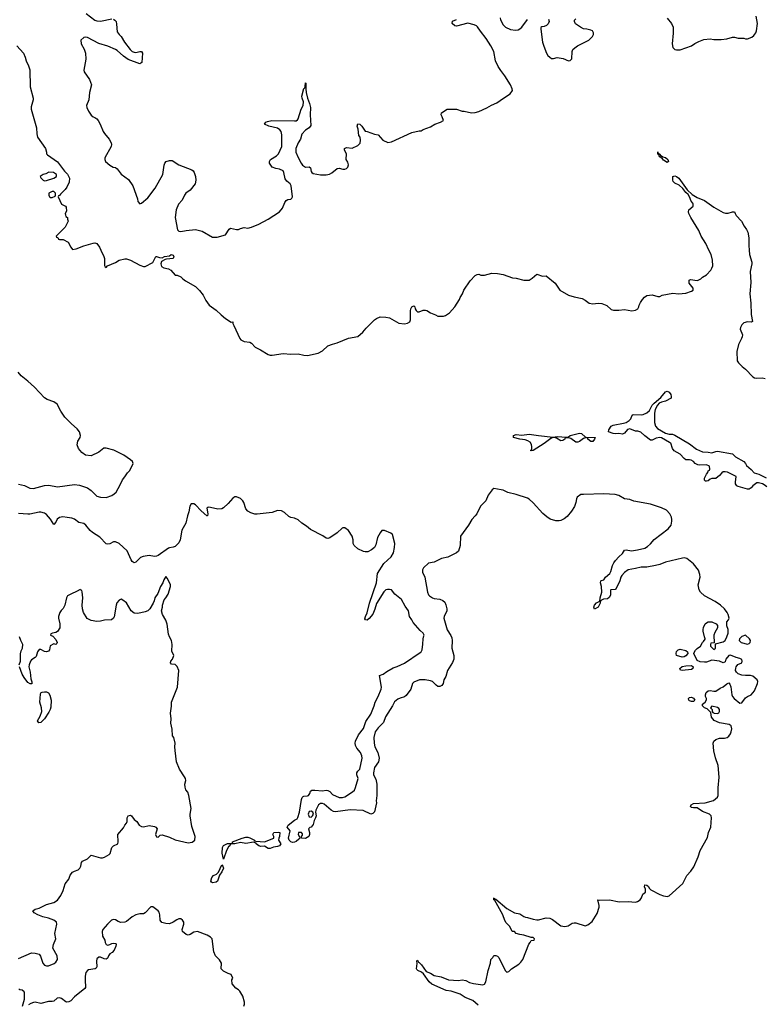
# Model space of a CAD drawing. Header units: inches. Extents: x 2396598 to 2566999, y 262085 to 451979.
# Tile 160 of 256: x 2421943 to 2429931, y 411909 to 422471. Entities that reach past the tile are written whole.
import ezdxf

# ---------------------------------------------------------------- set-up
doc = ezdxf.new("R2010")
doc.units = ezdxf.units.IN
doc.header["$MEASUREMENT"] = 0
doc.layers.add('C4421', color=7, linetype='Continuous')
doc.layers.add('C4422', color=7, linetype='Continuous')

msp = doc.modelspace()

# ---------------------------------------------------------------- linework, layer by layer
at = {"layer": 'C4421', "color": 5}
for points, elevation in [([(2422812, 420000), (2422846, 419930), (2422851, 419910), (2422853, 419833), (2422858, 419818), (2422870, 419814), (2422886, 419830), (2422970, 419865), (2423010, 419891), (2423070, 419905), (2423090, 419905), (2423130, 419891), (2423230, 419838), (2423270, 419822), (2423290, 419822), (2423370, 419865), (2423402, 419930), (2423410, 419932), (2423441, 419921), (2423470, 419917), (2423498, 419930), (2423550, 419939), (2423569, 419950), (2423590, 419945), (2423596, 419930), (2423590, 419909), (2423517, 419903), (2423502, 419898), (2423465, 419875), (2423458, 419850), (2423464, 419824), (2423490, 419810), (2423539, 419799), (2423564, 419784), (2423610, 419731), (2423631, 419731), (2423670, 419711), (2423692, 419690), (2423722, 419670), (2423830, 419607), (2423870, 419566), (2423910, 419516), (2423940, 419460), (2423976, 419410), (2424050, 419355), (2424103, 419303), (2424150, 419264), (2424210, 419226), (2424231, 419231), (2424231, 419210), (2424239, 419190), (2424304, 419050), (2424316, 419036), (2424350, 419017), (2424410, 419011), (2424430, 419001), (2424470, 418956), (2424526, 418930), (2424610, 418878), (2424630, 418871), (2424650, 418871), (2424770, 418891), (2424850, 418884), (2424930, 418887), (2424991, 418871), (2425030, 418867), (2425145, 418895), (2425190, 418918), (2425250, 418971), (2425298, 418990), (2425350, 419004), (2425470, 419054), (2425570, 419071), (2425623, 419117), (2425659, 419161), (2425749, 419250), (2425770, 419266), (2425810, 419283), (2425870, 419281), (2425910, 419271), (2426010, 419215), (2426070, 419207), (2426105, 419215), (2426129, 419231), (2426134, 419250), (2426137, 419270), (2426134, 419346), (2426139, 419370), (2426149, 419391), (2426170, 419402), (2426182, 419390), (2426185, 419370), (2426196, 419350), (2426210, 419336), (2426230, 419336), (2426270, 419355), (2426295, 419355), (2426310, 419351), (2426350, 419326), (2426405, 419305), (2426430, 419291), (2426489, 419291), (2426510, 419298), (2426553, 419327), (2426610, 419392), (2426662, 419470), (2426669, 419490), (2426694, 419530), (2426709, 419570), (2426775, 419670), (2426830, 419725), (2426850, 419738), (2426870, 419742), (2426890, 419731), (2426930, 419731), (2427009, 419751), (2427070, 419748), (2427130, 419737), (2427230, 419701), (2427270, 419698), (2427350, 419676), (2427410, 419678), (2427442, 419698), (2427490, 419741), (2427550, 419721), (2427590, 419724), (2427686, 419646), (2427736, 419570), (2427830, 419516), (2427890, 419496), (2427979, 419479), (2428010, 419463), (2428051, 419431), (2428090, 419424), (2428150, 419431), (2428190, 419427), (2428243, 419403), (2428290, 419361), (2428315, 419355), (2428370, 419354), (2428430, 419363), (2428510, 419349), (2428550, 419356), (2428573, 419370), (2428585, 419390), (2428589, 419410), (2428603, 419437), (2428625, 419470), (2428646, 419494), (2428670, 419511), (2428730, 419519), (2428790, 419503), (2428810, 419503), (2428835, 419515), (2428950, 419536), (2429010, 419531), (2429090, 419536), (2429150, 419558), (2429168, 419570), (2429169, 419590), (2429126, 419646), (2429125, 419675), (2429138, 419682), (2429210, 419674), (2429223, 419677), (2429249, 419691), (2429269, 419710), (2429310, 419735), (2429357, 419783), (2429370, 419805), (2429378, 419830), (2429376, 419890), (2429361, 419950), (2429338, 420000)], 40), ([(2429769, 420000), (2429773, 419950), (2429797, 419870), (2429797, 419850), (2429781, 419770), (2429788, 419650), (2429776, 419530), (2429788, 419430), (2429791, 419309), (2429806, 419234), (2429795, 419225), (2429750, 419230), (2429710, 419219), (2429690, 419199), (2429677, 419170), (2429671, 419150), (2429696, 419090), (2429695, 419070), (2429688, 419050), (2429653, 418987), (2429635, 418910), (2429642, 418810), (2429656, 418790), (2429693, 418750), (2429730, 418720), (2429810, 418639), (2429825, 418630), (2429850, 418625), (2429910, 418628), (2429942, 418622)], 40), ([(2421930, 417488), (2421993, 417473), (2422050, 417446), (2422090, 417441), (2422210, 417475), (2422256, 417476), (2422350, 417461), (2422530, 417486), (2422584, 417476), (2422670, 417448), (2422710, 417421), (2422770, 417361), (2422810, 417348), (2422870, 417345), (2422930, 417367), (2422957, 417383), (2422977, 417403), (2423020, 417480), (2423044, 417536), (2423072, 417568), (2423099, 417610), (2423126, 417634), (2423159, 417710), (2423153, 417730), (2423133, 417750), (2423059, 417799), (2422954, 417854), (2422870, 417876), (2422846, 417874), (2422790, 417832), (2422710, 417793), (2422650, 417801), (2422608, 417828), (2422573, 417870), (2422561, 417910), (2422568, 417950), (2422590, 417990), (2422594, 418010), (2422584, 418050), (2422561, 418081), (2422497, 418137), (2422427, 418207), (2422384, 418270), (2422346, 418346), (2422310, 418370), (2422237, 418397), (2422210, 418415), (2422101, 418530), (2422030, 418594), (2421959, 418650), (2421926, 418690)], 40), ([(2429959, 417459), (2429930, 417481), (2429911, 417491), (2429870, 417503), (2429850, 417501), (2429810, 417469), (2429792, 417448), (2429770, 417436), (2429750, 417436), (2429650, 417464), (2429637, 417470), (2429624, 417490), (2429621, 417510), (2429629, 417570), (2429536, 417616), (2429510, 417622), (2429490, 417620), (2429474, 417610), (2429450, 417581), (2429412, 417550), (2429370, 417549), (2429350, 417542), (2429330, 417525), (2429310, 417519), (2429301, 417521), (2429289, 417530), (2429290, 417554), (2429310, 417594), (2429327, 417613), (2429328, 417632), (2429342, 417638), (2429346, 417650), (2429342, 417682), (2429310, 417694), (2429233, 417693), (2429217, 417697), (2429190, 417709), (2429172, 417732), (2429145, 417745), (2429130, 417749), (2429090, 417749), (2429070, 417764), (2429030, 417809), (2428966, 417846), (2428947, 417870), (2428927, 417927), (2428916, 417936), (2428830, 417984), (2428810, 417989), (2428770, 417981), (2428730, 417961), (2428710, 417961), (2428650, 418005), (2428605, 418045), (2428576, 418056), (2428550, 418058), (2428490, 418080), (2428464, 418076), (2428430, 418036), (2428410, 418023), (2428371, 418031), (2428333, 418027), (2428310, 418030), (2428261, 418050), (2428262, 418070), (2428288, 418112), (2428310, 418120), (2428419, 418141), (2428450, 418150), (2428483, 418170), (2428498, 418190), (2428513, 418227), (2428525, 418235), (2428610, 418232), (2428630, 418236), (2428670, 418254), (2428700, 418280), (2428730, 418336), (2428750, 418358), (2428823, 418417), (2428870, 418479), (2428890, 418484), (2428910, 418475), (2428927, 418450), (2428933, 418430), (2428931, 418409), (2428870, 418377), (2428830, 418369), (2428804, 418356), (2428785, 418335), (2428759, 418290), (2428752, 418250), (2428752, 418150), (2428763, 418110), (2428784, 418084), (2428870, 418036), (2428910, 418025), (2428945, 418025), (2428970, 418015), (2429130, 417922), (2429205, 417865), (2429270, 417834), (2429330, 417833), (2429370, 417824), (2429410, 417839), (2429430, 417841), (2429590, 417812), (2429621, 417781), (2429710, 417731), (2429730, 417711), (2429741, 417690), (2429790, 417647), (2429822, 417610), (2429874, 417594), (2429950, 417556)], 20), ([(2427029, 413048), (2427034, 413046), (2427034, 413034), (2427041, 413039), (2427050, 413038), (2427170, 412936), (2427250, 412891), (2427310, 412878), (2427350, 412851), (2427370, 412843), (2427390, 412841), (2427450, 412821), (2427490, 412816), (2427510, 412816), (2427590, 412837), (2427630, 412833), (2427659, 412819), (2427750, 412751), (2427790, 412745), (2427826, 412750), (2427870, 412778), (2427890, 412781), (2427910, 412781), (2428010, 412752), (2428038, 412762), (2428083, 412797), (2428138, 412882), (2428159, 412950), (2428159, 412970), (2428146, 413030), (2428165, 413025), (2428270, 413031), (2428373, 413007), (2428470, 413011), (2428550, 413005), (2428570, 413011), (2428598, 413030), (2428615, 413050), (2428629, 413091), (2428658, 413110), (2428655, 413145), (2428645, 413170), (2428650, 413191), (2428670, 413186), (2428690, 413173), (2428696, 413156), (2428715, 413135), (2428810, 413088), (2428850, 413071), (2428870, 413067), (2428890, 413066), (2428910, 413071), (2429057, 413203), (2429101, 413290), (2429144, 413336), (2429177, 413383), (2429223, 413490), (2429243, 413557), (2429322, 413698), (2429333, 413750), (2429359, 413810), (2429364, 413910), (2429361, 413930), (2429343, 413950), (2429270, 413976), (2429210, 414016), (2429170, 414015), (2429150, 414021), (2429138, 414030), (2429145, 414050), (2429170, 414063), (2429298, 414070), (2429385, 414095), (2429428, 414130), (2429438, 414150), (2429436, 414230), (2429446, 414346), (2429436, 414470), (2429409, 414551), (2429390, 414626), (2429384, 414710), (2429389, 414731), (2429410, 414751), (2429450, 414763), (2429504, 414764), (2429532, 414770), (2429550, 414785), (2429568, 414810), (2429577, 414830), (2429582, 414862), (2429575, 414895), (2429555, 414910), (2429450, 414929), (2429394, 414954), (2429365, 414990), (2429358, 415038), (2429318, 415078), (2429290, 415089), (2429269, 415110), (2429268, 415130), (2429298, 415150), (2429310, 415174), (2429312, 415190), (2429301, 415210), (2429299, 415230), (2429308, 415252), (2429328, 415272), (2429350, 415276), (2429390, 415267), (2429410, 415269), (2429459, 415301), (2429490, 415315), (2429530, 415347), (2429550, 415356), (2429562, 415342), (2429573, 415313), (2429584, 415230), (2429591, 415210), (2429609, 415189), (2429670, 415140), (2429690, 415144), (2429730, 415197), (2429750, 415211), (2429790, 415227), (2429827, 415270), (2429859, 415350), (2429863, 415370), (2429856, 415390), (2429809, 415430), (2429784, 415436), (2429730, 415434), (2429690, 415439), (2429650, 415452), (2429634, 415470), (2429624, 415490), (2429625, 415515), (2429630, 415530), (2429647, 415553), (2429690, 415572), (2429694, 415590), (2429690, 415608), (2429670, 415619), (2429630, 415629), (2429570, 415653), (2429550, 415649), (2429518, 415610), (2429510, 415582), (2429490, 415573), (2429450, 415588), (2429370, 415601), (2429310, 415580), (2429290, 415579), (2429242, 415582), (2429210, 415598), (2429177, 415670), (2429179, 415681), (2429193, 415707), (2429210, 415725), (2429248, 415750), (2429268, 415790), (2429280, 415800), (2429296, 415824), (2429298, 415830), (2429289, 415849), (2429275, 415910), (2429275, 415930), (2429278, 415950), (2429298, 415990), (2429310, 416002), (2429330, 416012), (2429370, 416012), (2429414, 415990), (2429431, 415971), (2429430, 415946), (2429402, 415898), (2429391, 415870), (2429394, 415786), (2429358, 415782), (2429354, 415770), (2429354, 415750), (2429390, 415714), (2429406, 415730), (2429406, 415774), (2429490, 415798), (2429510, 415812), (2429529, 415850), (2429542, 415890), (2429542, 415930), (2429529, 415970), (2429528, 416010), (2429548, 416032), (2429555, 416050), (2429545, 416090), (2429533, 416110), (2429503, 416150), (2429463, 416190), (2429405, 416230), (2429290, 416290), (2429247, 416330), (2429233, 416353), (2429224, 416390), (2429222, 416410), (2429244, 416490), (2429240, 416520), (2429226, 416566), (2429170, 416635), (2429099, 416690), (2429070, 416698), (2429055, 416695), (2428872, 416650), (2428810, 416625), (2428765, 416615), (2428670, 416599), (2428610, 416599), (2428550, 416582), (2428470, 416570), (2428430, 416542), (2428404, 416510), (2428393, 416490), (2428382, 416450), (2428338, 416362), (2428330, 416357), (2428286, 416354), (2428281, 416350), (2428281, 416299), (2428268, 416272), (2428250, 416257), (2428206, 416254), (2428178, 416242), (2428172, 416228), (2428171, 416210), (2428150, 416169), (2428110, 416148), (2428101, 416170), (2428110, 416191), (2428130, 416215), (2428168, 416232), (2428169, 416270), (2428189, 416331), (2428184, 416390), (2428175, 416430), (2428178, 416450), (2428184, 416456), (2428210, 416462), (2428229, 416490), (2428274, 416530), (2428284, 416550), (2428303, 416617), (2428316, 416644), (2428334, 416670), (2428369, 416710), (2428410, 416746), (2428430, 416779), (2428450, 416782), (2428507, 416773), (2428570, 416782), (2428650, 416802), (2428680, 416820), (2428712, 416848), (2428750, 416893), (2428901, 417010), (2428933, 417050), (2428941, 417090), (2428939, 417110), (2428935, 417135), (2428919, 417170), (2428882, 417210), (2428830, 417233), (2428710, 417273), (2428530, 417306), (2428490, 417323), (2428430, 417332), (2428370, 417367), (2428330, 417379), (2428210, 417383), (2427990, 417379), (2427964, 417376), (2427925, 417350), (2427916, 417330), (2427911, 417290), (2427894, 417250), (2427862, 417198), (2427817, 417143), (2427784, 417116), (2427750, 417098), (2427730, 417094), (2427696, 417096), (2427634, 417114), (2427598, 417138), (2427555, 417175), (2427450, 417289), (2427410, 417327), (2427390, 417338), (2427270, 417377), (2427179, 417399), (2427130, 417423), (2427110, 417428), (2427030, 417440), (2427010, 417428), (2426969, 417370), (2426942, 417310), (2426888, 417252), (2426846, 417170), (2426831, 417149), (2426792, 417110), (2426757, 417050), (2426671, 416930), (2426668, 416832), (2426649, 416770), (2426628, 416752), (2426536, 416704), (2426468, 416692), (2426390, 416653), (2426330, 416640), (2426276, 416590), (2426265, 416570), (2426266, 416546), (2426290, 416490), (2426317, 416330), (2426330, 416301), (2426338, 416290), (2426370, 416269), (2426390, 416262), (2426450, 416256), (2426482, 416242), (2426503, 416223), (2426514, 416194), (2426525, 416150), (2426524, 416130), (2426496, 416070), (2426493, 416050), (2426530, 415925), (2426570, 415865), (2426579, 415839), (2426584, 415810), (2426578, 415730), (2426601, 415650), (2426600, 415610), (2426586, 415574), (2426533, 415490), (2426514, 415426), (2426493, 415390), (2426486, 415350), (2426473, 415327), (2426450, 415317), (2426430, 415319), (2426410, 415332), (2426370, 415371), (2426350, 415379), (2426292, 415388), (2426232, 415388), (2426170, 415364), (2426156, 415350), (2426138, 415290), (2426090, 415223), (2426070, 415206), (2426026, 415194), (2425999, 415181), (2425965, 415155), (2425943, 415110), (2425866, 414994), (2425846, 414930), (2425787, 414873), (2425757, 414830), (2425743, 414770), (2425744, 414710), (2425754, 414670), (2425786, 414610), (2425799, 414550), (2425791, 414510), (2425751, 414450), (2425738, 414390), (2425740, 414370), (2425765, 414325), (2425773, 414270), (2425774, 414150), (2425767, 414090), (2425769, 414070), (2425748, 413972), (2425730, 413954), (2425710, 413950), (2425626, 413986), (2425490, 413996), (2425330, 413973), (2425310, 413977), (2425284, 413990), (2425210, 414056), (2425190, 414064), (2425170, 414062), (2425150, 414047), (2425121, 413990), (2425116, 413970), (2425122, 413930), (2425118, 413910), (2425101, 413879), (2425090, 413839), (2425070, 413809), (2425056, 413804), (2425042, 413790), (2425053, 413753), (2425052, 413730), (2425043, 413710), (2425010, 413687), (2424966, 413690), (2424966, 413710), (2424977, 413723), (2424977, 413737), (2424966, 413750), (2424934, 413750), (2424931, 413730), (2424946, 413706), (2424947, 413690), (2424939, 413681), (2424910, 413656), (2424890, 413648), (2424870, 413644), (2424850, 413652), (2424834, 413670), (2424827, 413690), (2424846, 413770), (2424813, 413810), (2424823, 413830), (2424890, 413884), (2424920, 413900), (2424928, 413912), (2424945, 413970), (2424967, 414107), (2424974, 414126), (2424983, 414137), (2424990, 414142), (2425030, 414144), (2425041, 414150), (2425056, 414170), (2425064, 414196), (2425076, 414204), (2425110, 414207), (2425190, 414200), (2425230, 414205), (2425250, 414202), (2425270, 414192), (2425300, 414160), (2425370, 414128), (2425406, 414126), (2425430, 414136), (2425512, 414188), (2425533, 414207), (2425547, 414233), (2425574, 414330), (2425559, 414370), (2425560, 414390), (2425570, 414408), (2425591, 414430), (2425616, 414550), (2425613, 414573), (2425598, 414610), (2425558, 414658), (2425545, 414685), (2425541, 414710), (2425544, 414730), (2425579, 414801), (2425632, 414868), (2425656, 414944), (2425710, 415021), (2425746, 415110), (2425756, 415150), (2425788, 415210), (2425821, 415290), (2425824, 415310), (2425804, 415436), (2425842, 415450), (2425881, 415479), (2425950, 415517), (2425991, 415531), (2426072, 415568), (2426239, 415681), (2426249, 415691), (2426259, 415710), (2426269, 415771), (2426273, 415830), (2426280, 415860), (2426281, 415870), (2426273, 415890), (2426238, 415918), (2426163, 416003), (2426150, 416033), (2426124, 416070), (2426113, 416130), (2426079, 416179), (2426040, 416250), (2425967, 416310), (2425930, 416354), (2425910, 416360), (2425890, 416359), (2425870, 416353), (2425850, 416333), (2425772, 416208), (2425753, 416147), (2425730, 416093), (2425693, 416047), (2425670, 416030), (2425652, 416032), (2425645, 416045), (2425653, 416070), (2425672, 416108), (2425695, 416210), (2425770, 416430), (2425781, 416530), (2425850, 416636), (2425928, 416710), (2425954, 416750), (2425964, 416810), (2425966, 416850), (2425942, 416950), (2425923, 416963), (2425857, 416990), (2425829, 416991), (2425810, 416967), (2425783, 416917), (2425764, 416836), (2425751, 416809), (2425718, 416782), (2425677, 416763), (2425650, 416761), (2425630, 416766), (2425570, 416793), (2425532, 416830), (2425522, 416850), (2425521, 416890), (2425510, 416930), (2425471, 416991), (2425430, 417019), (2425410, 417021), (2425403, 417017), (2425350, 416967), (2425270, 416914), (2425250, 416906), (2425230, 416910), (2425194, 416934), (2425061, 417001), (2425018, 417038), (2424970, 417069), (2424930, 417106), (2424890, 417124), (2424850, 417129), (2424830, 417141), (2424784, 417184), (2424750, 417202), (2424710, 417204), (2424650, 417186), (2424490, 417166), (2424467, 417167), (2424421, 417181), (2424390, 417199), (2424370, 417224), (2424348, 417290), (2424337, 417310), (2424310, 417334), (2424270, 417353), (2424250, 417351), (2424230, 417338), (2424180, 417280), (2424130, 417234), (2424110, 417223), (2424070, 417219), (2423990, 417239), (2423970, 417242), (2423961, 417239), (2423951, 417229), (2423960, 417170), (2423956, 417150), (2423952, 417148), (2423890, 417202), (2423830, 417266), (2423810, 417279), (2423784, 417276), (2423769, 417251), (2423758, 417190), (2423742, 417150), (2423724, 417070), (2423684, 416996), (2423665, 416890), (2423650, 416859), (2423630, 416836), (2423610, 416820), (2423590, 416812), (2423550, 416806), (2423540, 416800), (2423430, 416723), (2423410, 416715), (2423390, 416714), (2423330, 416723), (2423266, 416714), (2423240, 416700), (2423190, 416652), (2423170, 416645), (2423150, 416658), (2423137, 416677), (2423094, 416774), (2423010, 416851), (2422970, 416870), (2422950, 416870), (2422910, 416847), (2422890, 416843), (2422869, 416849), (2422801, 416921), (2422723, 416970), (2422700, 416990), (2422653, 417050), (2422630, 417065), (2422577, 417077), (2422530, 417111), (2422502, 417122), (2422452, 417132), (2422404, 417136), (2422370, 417130), (2422346, 417114), (2422330, 417082), (2422310, 417055), (2422274, 417114), (2422230, 417164), (2422210, 417177), (2422170, 417189), (2422150, 417189), (2422052, 417168), (2422030, 417168), (2421930, 417173)], 40), ([(2421930, 412401), (2422070, 412461), (2422110, 412457), (2422150, 412445), (2422166, 412426), (2422190, 412350), (2422210, 412329), (2422230, 412323), (2422250, 412323), (2422312, 412348), (2422330, 412360), (2422347, 412390), (2422344, 412430), (2422298, 412510), (2422305, 412550), (2422332, 412610), (2422321, 412670), (2422342, 412770), (2422336, 412790), (2422310, 412811), (2422253, 412833), (2422190, 412847), (2422138, 412870), (2422097, 412890), (2422084, 412910), (2422109, 412930), (2422150, 412939), (2422230, 412979), (2422310, 412999), (2422350, 413026), (2422383, 413077), (2422409, 413131), (2422430, 413202), (2422469, 413251), (2422485, 413295), (2422510, 413326), (2422530, 413338), (2422570, 413351), (2422589, 413370), (2422598, 413390), (2422605, 413430), (2422615, 413445), (2422669, 413470), (2422710, 413507), (2422810, 413479), (2422830, 413479), (2422853, 413487), (2422904, 413516), (2422912, 413528), (2422933, 413590), (2422950, 413607), (2422994, 413630), (2422999, 413650), (2422995, 413730), (2423057, 413803), (2423070, 413831), (2423090, 413852), (2423097, 413870), (2423095, 413910), (2423108, 413930), (2423130, 413938), (2423142, 413930), (2423171, 413891), (2423199, 413870), (2423225, 413830), (2423250, 413816), (2423270, 413813), (2423330, 413827), (2423390, 413816), (2423402, 413810), (2423418, 413790), (2423401, 413730), (2423410, 413705), (2423430, 413701), (2423450, 413722), (2423470, 413725), (2423550, 413702), (2423610, 413672), (2423750, 413641), (2423793, 413647), (2423823, 413670), (2423827, 413710), (2423790, 413815), (2423770, 413930), (2423770, 413950), (2423782, 414010), (2423759, 414150), (2423745, 414185), (2423726, 414210), (2423717, 414237), (2423716, 414270), (2423724, 414310), (2423721, 414330), (2423712, 414350), (2423656, 414430), (2423626, 414510), (2423609, 414630), (2423606, 414670), (2423609, 414710), (2423597, 414770), (2423582, 414790), (2423580, 414860), (2423566, 414926), (2423569, 414970), (2423559, 415030), (2423572, 415108), (2423572, 415150), (2423634, 415310), (2423649, 415490), (2423633, 415533), (2423623, 415543), (2423610, 415553), (2423570, 415559), (2423559, 415570), (2423564, 415590), (2423582, 415610), (2423595, 415650), (2423576, 415696), (2423579, 415770), (2423573, 415810), (2423549, 415850), (2423539, 415879), (2423526, 415986), (2423510, 416028), (2423474, 416090), (2423464, 416130), (2423475, 416170), (2423475, 416190), (2423494, 416246), (2423512, 416268), (2423534, 416310), (2423559, 416390), (2423559, 416410), (2423530, 416478), (2423510, 416498), (2423490, 416462), (2423479, 416430), (2423455, 416390), (2423425, 416315), (2423391, 416270), (2423385, 416235), (2423373, 416210), (2423339, 416150), (2423317, 416130), (2423290, 416118), (2423210, 416102), (2423170, 416106), (2423139, 416130), (2423090, 416215), (2423050, 416245), (2423030, 416253), (2423010, 416244), (2422986, 416214), (2422977, 416190), (2422956, 416064), (2422950, 416049), (2422928, 416032), (2422854, 416030), (2422810, 416018), (2422770, 416016), (2422710, 416025), (2422668, 416048), (2422629, 416110), (2422618, 416150), (2422612, 416190), (2422621, 416270), (2422614, 416334), (2422610, 416346), (2422596, 416356), (2422590, 416358), (2422561, 416339), (2422490, 416309), (2422456, 416290), (2422444, 416270), (2422428, 416190), (2422410, 416154), (2422388, 416132), (2422375, 416110), (2422359, 416070), (2422359, 416050), (2422375, 415990), (2422374, 415946), (2422350, 415908), (2422330, 415898), (2422294, 415890), (2422278, 415882), (2422274, 415870), (2422297, 415857), (2422330, 415822), (2422345, 415790), (2422342, 415778), (2422331, 415769), (2422310, 415774), (2422270, 415753), (2422261, 415710), (2422250, 415696), (2422232, 415688), (2422210, 415694), (2422170, 415713), (2422150, 415714), (2422133, 415690), (2422119, 415641), (2422110, 415630), (2422070, 415604), (2422060, 415590), (2422043, 415550), (2422040, 415530), (2422055, 415470), (2422061, 415401), (2422072, 415368), (2422072, 415348), (2422055, 415345), (2422030, 415362), (2421990, 415415), (2421970, 415450), (2421940, 415530)], 60), ([(2421936, 415550), (2421950, 415590), (2421952, 415668), (2421959, 415701), (2421973, 415730), (2421978, 415770), (2421954, 415810), (2421939, 415850)], 60), ([(2426861, 411901), (2426803, 411950), (2426721, 411981), (2426670, 412016), (2426571, 412051), (2426518, 412058), (2426366, 412126), (2426336, 412150), (2426275, 412235), (2426252, 412252), (2426214, 412270), (2426202, 412282), (2426199, 412290), (2426208, 412348), (2426204, 412376), (2426210, 412381), (2426220, 412360), (2426230, 412356), (2426252, 412332), (2426302, 412262), (2426350, 412242), (2426390, 412219), (2426464, 412204), (2426542, 412170), (2426650, 412164), (2426691, 412171), (2426730, 412163), (2426770, 412142), (2426810, 412131), (2426910, 412117), (2426930, 412125), (2426945, 412150), (2426969, 412271), (2426995, 412350), (2426998, 412390), (2427018, 412410), (2427029, 412431), (2427050, 412431), (2427070, 412425), (2427085, 412410), (2427150, 412272), (2427170, 412252), (2427190, 412262), (2427218, 412290), (2427299, 412341), (2427320, 412360), (2427339, 412390), (2427405, 412555), (2427418, 412570), (2427430, 412594), (2427462, 412598), (2427466, 412610), (2427450, 412626), (2427430, 412626), (2427352, 412652), (2427310, 412657), (2427269, 412669), (2427250, 412688), (2427226, 412690), (2427202, 412742), (2427162, 412782), (2427146, 412806), (2427127, 412870), (2427056, 412996), (2427041, 413021), (2427029, 413030), (2427029, 413048)], 40), ([(2424349, 411889), (2424356, 411910), (2424355, 411930), (2424337, 411997), (2424305, 412050), (2424290, 412065), (2424262, 412082), (2424224, 412130), (2424218, 412170), (2424228, 412190), (2424210, 412228), (2424178, 412238), (2424130, 412264), (2424105, 412290), (2424109, 412350), (2424085, 412385), (2424045, 412430), (2424026, 412470), (2424009, 412610), (2423989, 412630), (2423953, 412650), (2423850, 412690), (2423810, 412684), (2423770, 412656), (2423750, 412649), (2423730, 412657), (2423689, 412690), (2423687, 412710), (2423704, 412770), (2423702, 412790), (2423691, 412811), (2423670, 412825), (2423650, 412824), (2423630, 412816), (2423590, 412790), (2423550, 412773), (2423510, 412775), (2423468, 412788), (2423451, 412811), (2423447, 412870), (2423438, 412898), (2423430, 412910), (2423370, 412954), (2423350, 412954), (2423290, 412890), (2423270, 412880), (2423230, 412879), (2423190, 412869), (2423150, 412848), (2423090, 412798), (2423070, 412790), (2423028, 412788), (2422998, 412798), (2422970, 412816), (2422950, 412820), (2422926, 412810), (2422883, 412770), (2422836, 412710), (2422829, 412689), (2422830, 412638), (2422855, 412595), (2422861, 412570), (2422871, 412550), (2422890, 412544), (2422911, 412549), (2422930, 412561), (2422950, 412564), (2422970, 412561), (2422976, 412556), (2422979, 412550), (2422974, 412534), (2422957, 412490), (2422934, 412466), (2422910, 412449), (2422896, 412430), (2422890, 412409), (2422881, 412399), (2422870, 412394), (2422850, 412398), (2422810, 412416), (2422790, 412414), (2422770, 412396), (2422766, 412370), (2422770, 412310), (2422764, 412296), (2422752, 412288), (2422682, 412278), (2422669, 412271), (2422654, 412250), (2422645, 412210), (2422644, 412150), (2422649, 412110), (2422647, 412090), (2422640, 412080), (2422530, 411988), (2422490, 411946), (2422470, 411934), (2422450, 411931), (2422436, 411936), (2422391, 411971), (2422370, 411978), (2422346, 411974), (2422310, 411944), (2422290, 411938), (2422250, 411940), (2422170, 411919), (2422110, 411930), (2422090, 411929), (2422061, 411919), (2422036, 411904)], 60), ([(2421972, 411890), (2421996, 411964), (2421993, 412033), (2421990, 412044), (2421970, 412059), (2421943, 412063), (2421932, 412072)], 60)]:
    msp.add_lwpolyline(points, dxfattribs=dict(at, elevation=elevation))
for points, elevation in [([(2428090, 417945), (2428070, 417947), (2428037, 417970), (2428038, 417978), (2428029, 417989), (2427990, 417977), (2427950, 417947), (2427930, 417938), (2427918, 417938), (2427910, 417938), (2427857, 417977), (2427830, 417986), (2427796, 417984), (2427791, 417970), (2427770, 417957), (2427750, 417954), (2427702, 417982), (2427673, 417987), (2427655, 417985), (2427641, 417979), (2427570, 417926), (2427450, 417848), (2427430, 417847), (2427424, 417850), (2427436, 417864), (2427438, 417890), (2427433, 417913), (2427418, 417938), (2427394, 417954), (2427365, 417965), (2427308, 417972), (2427239, 417990), (2427242, 418010), (2427270, 418021), (2427330, 418014), (2427410, 418026), (2427510, 418009), (2427667, 417993), (2427710, 417999), (2427808, 417992), (2427830, 417996), (2427850, 418010), (2427950, 418034), (2427970, 418030), (2428013, 417993), (2428115, 417990), (2428109, 417970)], 20), ([(2429730, 415869), (2429690, 415854), (2429666, 415830), (2429661, 415810), (2429682, 415790), (2429750, 415771), (2429770, 415779), (2429779, 415790), (2429783, 415810), (2429774, 415830)], 40), ([(2429050, 415633), (2428990, 415649), (2428984, 415670), (2428988, 415692), (2429009, 415710), (2429030, 415717), (2429090, 415704), (2429107, 415690), (2429111, 415671), (2429090, 415647), (2429070, 415635)], 40), ([(2429050, 415490), (2429033, 415493), (2429024, 415510), (2429050, 415532), (2429090, 415541), (2429150, 415544), (2429167, 415530), (2429166, 415510), (2429150, 415501)], 40), ([(2422147, 414927), (2422132, 414950), (2422161, 414999), (2422180, 415050), (2422178, 415090), (2422160, 415150), (2422165, 415235), (2422170, 415250), (2422183, 415257), (2422210, 415262), (2422230, 415261), (2422251, 415251), (2422265, 415225), (2422279, 415170), (2422277, 415097), (2422270, 415070), (2422257, 415043), (2422208, 414970), (2422170, 414930)], 60), ([(2429170, 415156), (2429150, 415156), (2429130, 415164), (2429123, 415170), (2429118, 415190), (2429130, 415201), (2429150, 415202), (2429172, 415192), (2429187, 415170)], 40), ([(2429370, 415106), (2429354, 415090), (2429371, 415071), (2429371, 415050), (2429378, 415038), (2429394, 415030), (2429430, 415028), (2429443, 415037), (2429449, 415050), (2429449, 415070), (2429442, 415082), (2429430, 415093)], 40), ([(2425070, 413981), (2425050, 413976), (2425037, 413950), (2425050, 413918), (2425070, 413916), (2425084, 413930), (2425094, 413950), (2425089, 413970)], 40), ([(2424610, 413580), (2424570, 413604), (2424530, 413601), (2424510, 413607), (2424481, 413630), (2424478, 413638), (2424450, 413648), (2424370, 413634), (2424310, 413644), (2424250, 413629), (2424210, 413630), (2424200, 413620), (2424198, 413610), (2424183, 413597), (2424161, 413559), (2424130, 413466), (2424116, 413530), (2424118, 413590), (2424129, 413611), (2424150, 413624), (2424172, 413632), (2424227, 413633), (2424225, 413650), (2424330, 413690), (2424370, 413701), (2424390, 413702), (2424410, 413696), (2424461, 413670), (2424463, 413663), (2424477, 413657), (2424570, 413650), (2424669, 413690), (2424669, 413710), (2424659, 413730), (2424668, 413750), (2424716, 413756), (2424732, 413752), (2424731, 413710), (2424722, 413690), (2424721, 413670), (2424746, 413630), (2424731, 413610), (2424710, 413602), (2424665, 413595), (2424630, 413580)], 40), ([(2424012, 413212), (2423999, 413219), (2423994, 413230), (2424005, 413270), (2424022, 413290), (2424054, 413306), (2424074, 413326), (2424110, 413406), (2424123, 413390), (2424128, 413370), (2424110, 413329), (2424085, 413295), (2424064, 413230), (2424050, 413218)], 40), ([(2427029, 413048), (2427029, 413049), (2427026, 413050)], 40)]:
    msp.add_lwpolyline(points, close=True, dxfattribs=dict(at, elevation=elevation))
at = {"layer": 'C4422', "color": 5}
for points, elevation in [([(2422950, 422475), (2422965, 422465), (2422977, 422450), (2422983, 422423), (2422990, 422342), (2423011, 422310), (2423031, 422291), (2423068, 422230), (2423127, 422150), (2423150, 422130), (2423170, 422122), (2423190, 422120), (2423230, 422131), (2423251, 422131), (2423262, 422110), (2423254, 422010), (2423230, 421997), (2423105, 422045), (2423058, 422078), (2422990, 422139), (2422970, 422152), (2422890, 422187), (2422790, 422216), (2422670, 422281), (2422650, 422284), (2422630, 422279), (2422597, 422250), (2422601, 422210), (2422633, 422153), (2422650, 422110), (2422653, 422047), (2422631, 421930), (2422636, 421910), (2422691, 421830), (2422714, 421770), (2422691, 421690), (2422685, 421610), (2422661, 421550), (2422664, 421530), (2422682, 421490), (2422710, 421446), (2422730, 421427), (2422750, 421421), (2422770, 421406), (2422783, 421390), (2422807, 421350), (2422839, 421270), (2422851, 421250), (2422903, 421190), (2422924, 421150), (2422927, 421130), (2422924, 421110), (2422857, 420990), (2422856, 420970), (2422864, 420950), (2422910, 420909), (2422947, 420890), (2422970, 420885), (2422990, 420872), (2423033, 420813), (2423110, 420758), (2423157, 420690), (2423205, 420550), (2423210, 420522), (2423230, 420494), (2423250, 420502), (2423319, 420561), (2423397, 420663), (2423480, 420810), (2423491, 420910), (2423499, 420930), (2423515, 420950), (2423550, 420961), (2423580, 420960), (2423650, 420915), (2423790, 420861), (2423803, 420850), (2423815, 420830), (2423830, 420790), (2423832, 420750), (2423827, 420710), (2423770, 420642), (2423725, 420610), (2423710, 420590), (2423686, 420534), (2423648, 420490), (2423622, 420430), (2423610, 420350), (2423637, 420217), (2423650, 420201), (2423670, 420198), (2423730, 420210), (2423830, 420219), (2423901, 420201), (2424010, 420139), (2424062, 420138), (2424150, 420163), (2424190, 420225), (2424204, 420236), (2424270, 420219), (2424290, 420221), (2424310, 420231), (2424350, 420242), (2424390, 420236), (2424430, 420245), (2424510, 420278), (2424608, 420330), (2424729, 420411), (2424764, 420450), (2424789, 420510), (2424802, 420530), (2424820, 420540), (2424853, 420547), (2424863, 420557), (2424869, 420571), (2424856, 420690), (2424845, 420710), (2424810, 420738), (2424790, 420765), (2424778, 420830), (2424770, 420850), (2424730, 420868), (2424690, 420875), (2424650, 420890), (2424624, 420930), (2424623, 420950), (2424634, 420970), (2424697, 421010), (2424719, 421030), (2424755, 421110), (2424754, 421234), (2424747, 421270), (2424732, 421290), (2424707, 421307), (2424617, 421330), (2424568, 421350), (2424584, 421370), (2424601, 421379), (2424648, 421390), (2424890, 421384), (2424910, 421387), (2424924, 421396), (2424932, 421408), (2424964, 421510), (2424985, 421550), (2424988, 421588), (2424972, 421630), (2424970, 421650), (2424990, 421734), (2425002, 421738), (2425007, 421753), (2425010, 421794), (2425014, 421790), (2425011, 421729), (2425016, 421690), (2425030, 421630), (2425053, 421573), (2425062, 421530), (2425059, 421450), (2425065, 421335), (2425050, 421312), (2425010, 421284), (2424970, 421241), (2424955, 421190), (2424930, 421149), (2424906, 421090), (2424907, 421050), (2424930, 420991), (2424962, 420930), (2424978, 420910), (2425010, 420890), (2425050, 420891), (2425062, 420882), (2425070, 420842), (2425076, 420830), (2425090, 420819), (2425170, 420807), (2425230, 420807), (2425266, 420814), (2425292, 420828), (2425350, 420876), (2425370, 420879), (2425410, 420867), (2425430, 420867), (2425450, 420876), (2425464, 420890), (2425472, 420912), (2425463, 420943), (2425445, 420970), (2425448, 421030), (2425429, 421070), (2425429, 421090), (2425450, 421098), (2425510, 421091), (2425570, 421121), (2425595, 421145), (2425600, 421180), (2425595, 421210), (2425582, 421230), (2425575, 421295), (2425565, 421330), (2425570, 421352), (2425592, 421350), (2425612, 421330), (2425650, 421274), (2425670, 421272), (2425750, 421243), (2425790, 421236), (2425838, 421178), (2425892, 421152), (2425930, 421161), (2426150, 421261), (2426230, 421278), (2426250, 421278), (2426270, 421291), (2426350, 421323), (2426398, 421350), (2426458, 421370), (2426488, 421390), (2426475, 421430), (2426464, 421450), (2426469, 421471), (2426530, 421511), (2426630, 421512), (2426690, 421491), (2426710, 421491), (2426790, 421473), (2426830, 421474), (2426870, 421487), (2426955, 421525), (2427005, 421555), (2427063, 421577), (2427135, 421630), (2427206, 421674), (2427229, 421710), (2427226, 421730), (2427207, 421770), (2427147, 421870), (2427104, 421924), (2427076, 421970), (2427049, 422030), (2427029, 422130), (2426999, 422190), (2426947, 422270), (2426886, 422346), (2426855, 422395), (2426845, 422405), (2426817, 422417), (2426750, 422432), (2426630, 422401), (2426610, 422405), (2426583, 422430), (2426587, 422453), (2426630, 422473)], 60), ([(2422657, 422537), (2422750, 422465), (2422770, 422457), (2422810, 422454), (2422930, 422479)], 60), ([(2427097, 422490), (2427101, 422470), (2427130, 422416), (2427155, 422390), (2427210, 422364), (2427261, 422359), (2427290, 422361), (2427309, 422371), (2427329, 422391), (2427389, 422471)], 60), ([(2427615, 422475), (2427622, 422450), (2427613, 422427), (2427593, 422407), (2427570, 422398), (2427545, 422395), (2427535, 422385), (2427533, 422370), (2427553, 422230), (2427565, 422185), (2427596, 422110), (2427610, 422087), (2427630, 422068), (2427650, 422056), (2427670, 422054), (2427710, 422064), (2427730, 422062), (2427773, 422053), (2427830, 422031), (2427850, 422032), (2427868, 422052), (2427869, 422130), (2427878, 422150), (2427898, 422170), (2427928, 422190), (2428049, 422251), (2428088, 422290), (2428098, 422310), (2428098, 422330), (2428088, 422350), (2428070, 422359), (2428026, 422370), (2427990, 422374), (2427958, 422390), (2427906, 422426), (2427895, 422450), (2427896, 422464), (2427898, 422470), (2427910, 422478)], 60), ([(2428890, 422486), (2428935, 422430), (2428955, 422390), (2428955, 422325), (2428942, 422210), (2428950, 422172), (2428970, 422151), (2428990, 422146), (2429030, 422146), (2429149, 422191), (2429185, 422215), (2429230, 422238), (2429283, 422257), (2429350, 422265), (2429390, 422258), (2429470, 422258), (2429530, 422265), (2429590, 422282), (2429610, 422282), (2429650, 422271), (2429710, 422271), (2429730, 422265), (2429750, 422265), (2429798, 422282), (2429820, 422300), (2429842, 422330), (2429849, 422350), (2429857, 422430), (2429845, 422510)], 60), ([(2421911, 422190), (2421985, 422110), (2422001, 422070), (2422011, 422030), (2422037, 421977), (2422050, 421934), (2422055, 421750), (2422086, 421630), (2422086, 421610), (2422066, 421534), (2422067, 421510), (2422124, 421310), (2422126, 421246), (2422134, 421210), (2422218, 421090), (2422231, 421050), (2422232, 421030), (2422240, 421020), (2422350, 420946), (2422425, 420845), (2422455, 420815), (2422477, 420770), (2422473, 420727), (2422447, 420673), (2422431, 420649), (2422380, 420600), (2422370, 420586), (2422358, 420582), (2422354, 420570), (2422392, 420492), (2422434, 420470), (2422440, 420460), (2422444, 420416), (2422432, 420390), (2422433, 420373), (2422438, 420358), (2422454, 420350), (2422454, 420330), (2422462, 420310), (2422430, 420246), (2422334, 420150), (2422338, 420138), (2422353, 420133), (2422358, 420118), (2422370, 420114), (2422410, 420114), (2422464, 420084), (2422491, 420030), (2422510, 420006), (2422550, 420011), (2422630, 420046), (2422730, 420074), (2422750, 420076), (2422770, 420071), (2422798, 420030), (2422812, 420000)], 40), ([(2429338, 420000), (2429305, 420070), (2429254, 420150), (2429229, 420210), (2429143, 420350), (2429123, 420390), (2429117, 420410), (2429122, 420430), (2429169, 420470), (2429169, 420490), (2429163, 420503), (2429145, 420525), (2429129, 420570), (2429115, 420595), (2429090, 420618), (2429059, 420659), (2429017, 420697), (2428970, 420718), (2428955, 420735), (2428949, 420750), (2428949, 420790), (2428970, 420797), (2428991, 420790), (2429016, 420770), (2429105, 420645), (2429156, 420596), (2429210, 420565), (2429290, 420531), (2429390, 420459), (2429490, 420401), (2429515, 420395), (2429545, 420395), (2429590, 420411), (2429611, 420411), (2429618, 420390), (2429631, 420370), (2429686, 420310), (2429714, 420254), (2429740, 420220), (2429755, 420190), (2429767, 420130), (2429765, 420050), (2429769, 420000)], 40)]:
    msp.add_lwpolyline(points, dxfattribs=dict(at, elevation=elevation))
at = {"layer": 'C4422', "color": 5, "elevation": 40}
for points in [[(2428890, 420938), (2428850, 420962), (2428838, 420978), (2428810, 420998), (2428802, 421010), (2428802, 421022), (2428790, 421028), (2428790, 421054), (2428792, 421032), (2428810, 421031), (2428817, 421017), (2428841, 421001), (2428870, 420991), (2428896, 420970), (2428902, 420950)], [(2422255, 420835), (2422222, 420818), (2422194, 420810), (2422162, 420790), (2422170, 420774), (2422194, 420750), (2422210, 420742), (2422230, 420745), (2422310, 420772), (2422338, 420790), (2422338, 420810), (2422306, 420830)], [(2422310, 420626), (2422290, 420626), (2422254, 420610), (2422254, 420590), (2422262, 420570), (2422270, 420562), (2422290, 420562), (2422322, 420578), (2422326, 420590), (2422326, 420610)]]:
    msp.add_lwpolyline(points, close=True, dxfattribs=at)

doc.saveas('drawing.dxf')
